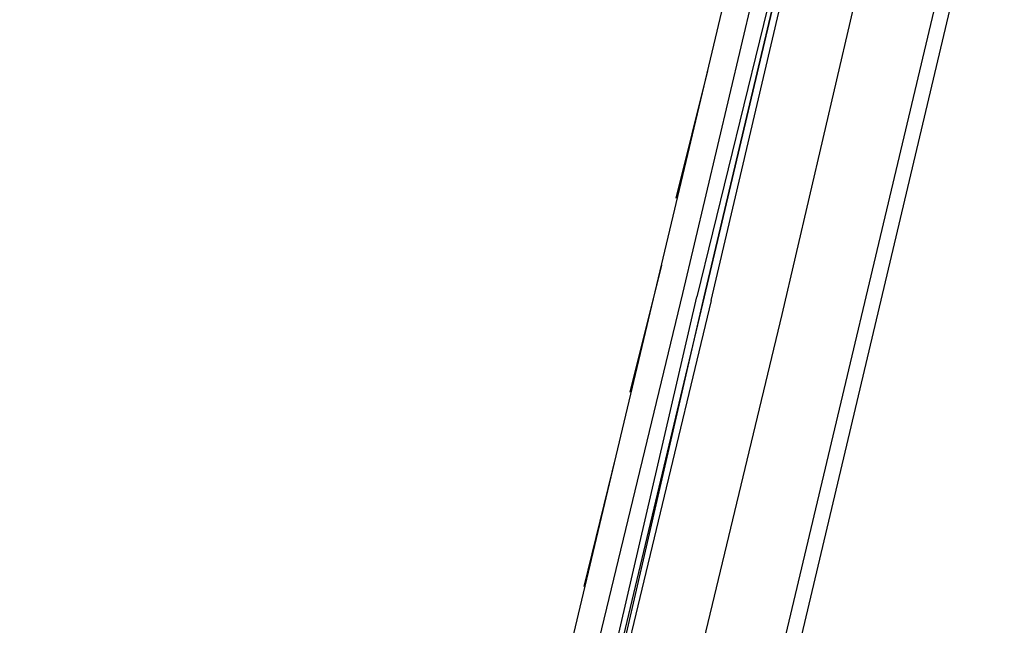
# Model space of a CAD drawing. Header units: feet. Extents: x -79 to 198, y -22 to 181.
# Tile 154 of 256: x 120.72 to 124.44, y 87.3 to 89.58. Entities that reach past the tile are written whole.
import ezdxf

# ---------------------------------------------------------------- set-up
doc = ezdxf.new("R2010")
doc.units = ezdxf.units.FT
doc.layers.add('A-LINEA', color=7, linetype='CONTINUOUS')

msp = doc.modelspace()

# ---------------------------------------------------------------- linework, layer by layer
at = {"layer": 'A-LINEA'}
for p, q in [((124.44, 90.4978), (117.1467, 59.6844)), ((123.5467, 90.3511), (121.88, 83.3378)), ((124.3067, 90.1778), (122.64, 83.1644)), ((123.2267, 88.5511), (123.6133, 90.1911)), ((123.32, 89.3911), (123.2, 88.9111)), ((123.1467, 88.6578), (123.0267, 88.1778)), ((122.9733, 87.9378), (122.8533, 87.4444))]:
    msp.add_line(p, q, dxfattribs=at)
for points in [[(124.0133, 90.2444), (123.6, 88.4711), (123.2133, 86.8578)], [(123.3333, 88.5244), (123.7333, 90.2311), (123.72, 90.2311), (123.7067, 90.2311), (123.3067, 88.5378), (123.7067, 90.2311), (123.6933, 90.2444), (123.6933, 90.2311), (123.28, 88.5378)], [(122.8667, 86.9378), (122.8667, 86.9378), (122.84, 86.9511), (123.2267, 88.5511)], [(123.3333, 88.5244), (122.9333, 86.8578), (122.92, 86.8578), (123.3067, 88.5378), (122.9067, 86.8578), (122.8933, 86.8578), (122.8933, 86.8711), (123.28, 88.5378)]]:
    msp.add_lwpolyline(points, dxfattribs=at)

doc.saveas('drawing.dxf')
